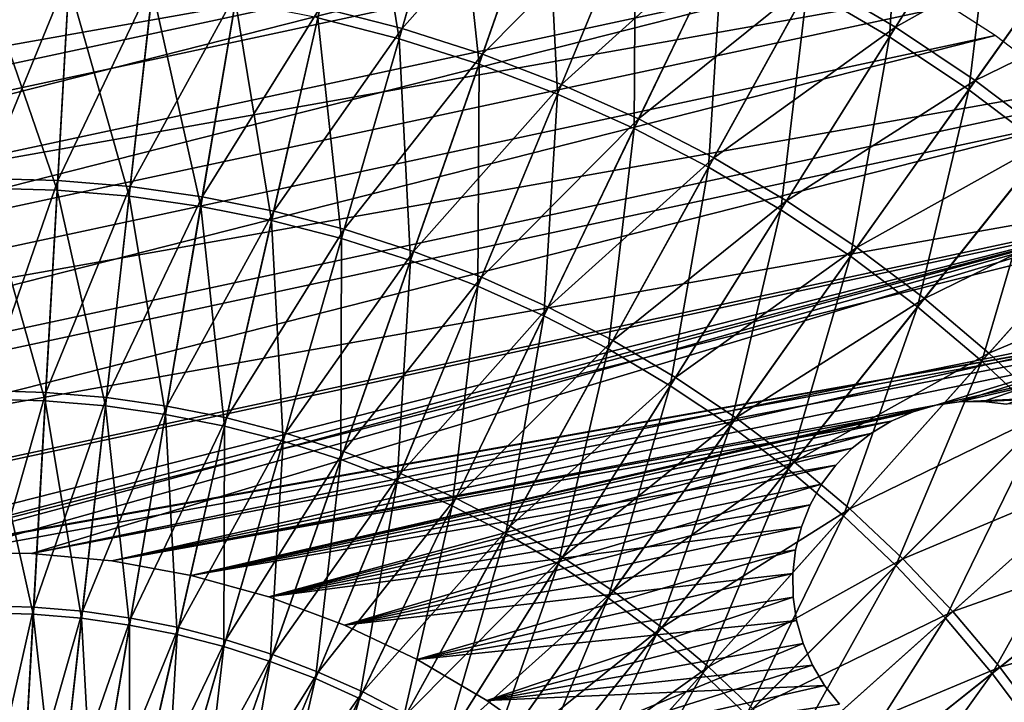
# Model space of a CAD drawing. Header units: millimetres. Extents: x -63 to 63, y -63 to 63.
# Tile 79 of 107: x 0.49 to 14.34, y 10.89 to 20.49. Entities that reach past the tile are written whole.
import ezdxf

# ---------------------------------------------------------------- set-up
doc = ezdxf.new("R2010")
doc.units = ezdxf.units.MM
doc.header["$LTSCALE"] = 106.095679
for name, color, linetype in [('11', 7, 'CONTINUOUS'), ('21', 7, 'CONTINUOUS'), ('23', 7, 'CONTINUOUS'), ('24', 7, 'CONTINUOUS'), ('7', 7, 'CONTINUOUS')]:
    doc.layers.add(name, color=color, linetype=linetype)

msp = doc.modelspace()

# ---------------------------------------------------------------- linework, layer by layer
at = {"layer": '11', "linetype": 'Continuous'}
for points in [[(5.867, 20.363, 12.603), (4.716, 20.66, 12.603), (6.664, 23.131, 11.442), (5.867, 20.363, 12.603)], [(7.951, 22.721, 11.442), (5.867, 20.363, 12.603), (6.664, 23.131, 11.442), (7.951, 22.721, 11.442)], [(6.999, 20.002, 12.603), (5.867, 20.363, 12.603), (7.951, 22.721, 11.442), (6.999, 20.002, 12.603)], [(9.212, 22.24, 11.442), (6.999, 20.002, 12.603), (7.951, 22.721, 11.442), (9.212, 22.24, 11.442)], [(12.807, 20.382, 11.442), (11.644, 21.068, 11.442), (14.306, 22.768, 10.136), (12.807, 20.382, 11.442)], [(15.56, 21.93, 10.136), (12.807, 20.382, 11.442), (14.306, 22.768, 10.136), (15.56, 21.93, 10.136)], [(8.11, 19.579, 12.603), (6.999, 20.002, 12.603), (9.212, 22.24, 11.442), (8.11, 19.579, 12.603)], [(10.444, 21.688, 11.442), (8.11, 19.579, 12.603), (9.212, 22.24, 11.442), (10.444, 21.688, 11.442)], [(13.93, 19.632, 11.442), (12.807, 20.382, 11.442), (15.56, 21.93, 10.136), (13.93, 19.632, 11.442)], [(16.765, 21.023, 10.136), (13.93, 19.632, 11.442), (15.56, 21.93, 10.136), (16.765, 21.023, 10.136)], [(9.195, 19.093, 12.603), (8.11, 19.579, 12.603), (10.444, 21.688, 11.442), (9.195, 19.093, 12.603)], [(11.644, 21.068, 11.442), (9.195, 19.093, 12.603), (10.444, 21.688, 11.442), (11.644, 21.068, 11.442)], [(1.188, 21.158, 12.603), (0, 18.256, 13.614), (0, 21.192, 12.603), (1.188, 21.158, 12.603)], [(1.024, 18.227, 13.614), (0, 18.256, 13.614), (1.188, 21.158, 12.603), (1.024, 18.227, 13.614)], [(2.373, 21.058, 12.603), (1.024, 18.227, 13.614), (1.188, 21.158, 12.603), (2.373, 21.058, 12.603)], [(2.044, 18.141, 13.614), (1.024, 18.227, 13.614), (2.373, 21.058, 12.603), (2.044, 18.141, 13.614)], [(3.55, 20.892, 12.603), (2.044, 18.141, 13.614), (2.373, 21.058, 12.603), (3.55, 20.892, 12.603)], [(10.251, 18.547, 12.603), (9.195, 19.093, 12.603), (11.644, 21.068, 11.442), (10.251, 18.547, 12.603)], [(12.807, 20.382, 11.442), (10.251, 18.547, 12.603), (11.644, 21.068, 11.442), (12.807, 20.382, 11.442)], [(15.009, 18.82, 11.442), (13.93, 19.632, 11.442), (16.765, 21.023, 10.136), (15.009, 18.82, 11.442)], [(3.058, 17.998, 13.614), (2.044, 18.141, 13.614), (3.55, 20.892, 12.603), (3.058, 17.998, 13.614)], [(4.716, 20.66, 12.603), (3.058, 17.998, 13.614), (3.55, 20.892, 12.603), (4.716, 20.66, 12.603)], [(4.062, 17.798, 13.614), (3.058, 17.998, 13.614), (4.716, 20.66, 12.603), (4.062, 17.798, 13.614)], [(5.867, 20.363, 12.603), (4.062, 17.798, 13.614), (4.716, 20.66, 12.603), (5.867, 20.363, 12.603)], [(5.054, 17.542, 13.614), (4.062, 17.798, 13.614), (5.867, 20.363, 12.603), (5.054, 17.542, 13.614)], [(6.999, 20.002, 12.603), (5.054, 17.542, 13.614), (5.867, 20.363, 12.603), (6.999, 20.002, 12.603)], [(11.275, 17.943, 12.603), (10.251, 18.547, 12.603), (12.807, 20.382, 11.442), (11.275, 17.943, 12.603)], [(13.93, 19.632, 11.442), (11.275, 17.943, 12.603), (12.807, 20.382, 11.442), (13.93, 19.632, 11.442)], [(6.029, 17.231, 13.614), (5.054, 17.542, 13.614), (6.999, 20.002, 12.603), (6.029, 17.231, 13.614)], [(8.11, 19.579, 12.603), (6.029, 17.231, 13.614), (6.999, 20.002, 12.603), (8.11, 19.579, 12.603)], [(6.986, 16.866, 13.614), (6.029, 17.231, 13.614), (8.11, 19.579, 12.603), (6.986, 16.866, 13.614)], [(9.195, 19.093, 12.603), (6.986, 16.866, 13.614), (8.11, 19.579, 12.603), (9.195, 19.093, 12.603)], [(12.263, 17.283, 12.603), (11.275, 17.943, 12.603), (13.93, 19.632, 11.442), (12.263, 17.283, 12.603)], [(15.009, 18.82, 11.442), (12.263, 17.283, 12.603), (13.93, 19.632, 11.442), (15.009, 18.82, 11.442)], [(7.921, 16.448, 13.614), (6.986, 16.866, 13.614), (9.195, 19.093, 12.603), (7.921, 16.448, 13.614)], [(10.251, 18.547, 12.603), (7.921, 16.448, 13.614), (9.195, 19.093, 12.603), (10.251, 18.547, 12.603)], [(13.213, 16.568, 12.603), (12.263, 17.283, 12.603), (15.009, 18.82, 11.442), (13.213, 16.568, 12.603)], [(16.04, 17.949, 11.442), (13.213, 16.568, 12.603), (15.009, 18.82, 11.442), (16.04, 17.949, 11.442)], [(8.831, 15.978, 13.614), (7.921, 16.448, 13.614), (10.251, 18.547, 12.603), (8.831, 15.978, 13.614)], [(11.275, 17.943, 12.603), (8.831, 15.978, 13.614), (10.251, 18.547, 12.603), (11.275, 17.943, 12.603)], [(1.024, 18.227, 13.614), (0, 15.272, 14.473), (0, 18.256, 13.614), (1.024, 18.227, 13.614)], [(0.856, 15.248, 14.473), (0, 15.272, 14.473), (1.024, 18.227, 13.614), (0.856, 15.248, 14.473)], [(2.044, 18.141, 13.614), (0.856, 15.248, 14.473), (1.024, 18.227, 13.614), (2.044, 18.141, 13.614)], [(1.71, 15.176, 14.473), (0.856, 15.248, 14.473), (2.044, 18.141, 13.614), (1.71, 15.176, 14.473)], [(3.058, 17.998, 13.614), (1.71, 15.176, 14.473), (2.044, 18.141, 13.614), (3.058, 17.998, 13.614)], [(2.558, 15.056, 14.473), (1.71, 15.176, 14.473), (3.058, 17.998, 13.614), (2.558, 15.056, 14.473)], [(4.062, 17.798, 13.614), (2.558, 15.056, 14.473), (3.058, 17.998, 13.614), (4.062, 17.798, 13.614)], [(9.713, 15.457, 13.614), (8.831, 15.978, 13.614), (11.275, 17.943, 12.603), (9.713, 15.457, 13.614)], [(12.263, 17.283, 12.603), (9.713, 15.457, 13.614), (11.275, 17.943, 12.603), (12.263, 17.283, 12.603)], [(14.121, 15.801, 12.603), (13.213, 16.568, 12.603), (16.04, 17.949, 11.442), (14.121, 15.801, 12.603)], [(17.022, 17.022, 11.442), (14.121, 15.801, 12.603), (16.04, 17.949, 11.442), (17.022, 17.022, 11.442)], [(3.398, 14.889, 14.473), (2.558, 15.056, 14.473), (4.062, 17.798, 13.614), (3.398, 14.889, 14.473)], [(5.054, 17.542, 13.614), (3.398, 14.889, 14.473), (4.062, 17.798, 13.614), (5.054, 17.542, 13.614)], [(4.228, 14.675, 14.473), (3.398, 14.889, 14.473), (5.054, 17.542, 13.614), (4.228, 14.675, 14.473)], [(6.029, 17.231, 13.614), (4.228, 14.675, 14.473), (5.054, 17.542, 13.614), (6.029, 17.231, 13.614)], [(5.044, 14.415, 14.473), (4.228, 14.675, 14.473), (6.029, 17.231, 13.614), (5.044, 14.415, 14.473)], [(6.986, 16.866, 13.614), (5.044, 14.415, 14.473), (6.029, 17.231, 13.614), (6.986, 16.866, 13.614)], [(10.564, 14.889, 13.614), (9.713, 15.457, 13.614), (12.263, 17.283, 12.603), (10.564, 14.889, 13.614)], [(13.213, 16.568, 12.603), (10.564, 14.889, 13.614), (12.263, 17.283, 12.603), (13.213, 16.568, 12.603)], [(14.985, 14.985, 12.603), (14.121, 15.801, 12.603), (17.022, 17.022, 11.442), (14.985, 14.985, 12.603)], [(5.844, 14.109, 14.473), (5.044, 14.415, 14.473), (6.986, 16.866, 13.614), (5.844, 14.109, 14.473)], [(7.921, 16.448, 13.614), (5.844, 14.109, 14.473), (6.986, 16.866, 13.614), (7.921, 16.448, 13.614)], [(11.382, 14.273, 13.614), (10.564, 14.889, 13.614), (13.213, 16.568, 12.603), (11.382, 14.273, 13.614)], [(14.121, 15.801, 12.603), (11.382, 14.273, 13.614), (13.213, 16.568, 12.603), (14.121, 15.801, 12.603)], [(6.626, 13.759, 14.473), (5.844, 14.109, 14.473), (7.921, 16.448, 13.614), (6.626, 13.759, 14.473)], [(8.831, 15.978, 13.614), (6.626, 13.759, 14.473), (7.921, 16.448, 13.614), (8.831, 15.978, 13.614)], [(7.387, 13.366, 14.473), (6.626, 13.759, 14.473), (8.831, 15.978, 13.614), (7.387, 13.366, 14.473)], [(9.713, 15.457, 13.614), (7.387, 13.366, 14.473), (8.831, 15.978, 13.614), (9.713, 15.457, 13.614)], [(12.165, 13.612, 13.614), (11.382, 14.273, 13.614), (14.121, 15.801, 12.603), (12.165, 13.612, 13.614)], [(14.985, 14.985, 12.603), (12.165, 13.612, 13.614), (14.121, 15.801, 12.603), (14.985, 14.985, 12.603)], [(8.125, 12.931, 14.473), (7.387, 13.366, 14.473), (9.713, 15.457, 13.614), (8.125, 12.931, 14.473)], [(10.564, 14.889, 13.614), (8.125, 12.931, 14.473), (9.713, 15.457, 13.614), (10.564, 14.889, 13.614)], [(0.856, 15.248, 14.473), (0, 12.247, 15.178), (0, 15.272, 14.473), (0.856, 15.248, 14.473)], [(0.687, 12.228, 15.178), (0, 12.247, 15.178), (0.856, 15.248, 14.473), (0.687, 12.228, 15.178)], [(1.71, 15.176, 14.473), (0.687, 12.228, 15.178), (0.856, 15.248, 14.473), (1.71, 15.176, 14.473)], [(1.371, 12.17, 15.178), (0.687, 12.228, 15.178), (1.71, 15.176, 14.473), (1.371, 12.17, 15.178)], [(2.558, 15.056, 14.473), (1.371, 12.17, 15.178), (1.71, 15.176, 14.473), (2.558, 15.056, 14.473)], [(2.052, 12.074, 15.178), (1.371, 12.17, 15.178), (2.558, 15.056, 14.473), (2.052, 12.074, 15.178)], [(3.398, 14.889, 14.473), (2.052, 12.074, 15.178), (2.558, 15.056, 14.473), (3.398, 14.889, 14.473)], [(12.909, 12.909, 13.614), (12.165, 13.612, 13.614), (14.985, 14.985, 12.603), (12.909, 12.909, 13.614)], [(15.801, 14.121, 12.603), (12.909, 12.909, 13.614), (14.985, 14.985, 12.603), (15.801, 14.121, 12.603)], [(2.725, 11.94, 15.178), (2.052, 12.074, 15.178), (3.398, 14.889, 14.473), (2.725, 11.94, 15.178)], [(4.228, 14.675, 14.473), (2.725, 11.94, 15.178), (3.398, 14.889, 14.473), (4.228, 14.675, 14.473)], [(8.837, 12.455, 14.473), (8.125, 12.931, 14.473), (10.564, 14.889, 13.614), (8.837, 12.455, 14.473)], [(11.382, 14.273, 13.614), (8.837, 12.455, 14.473), (10.564, 14.889, 13.614), (11.382, 14.273, 13.614)], [(3.391, 11.769, 15.178), (2.725, 11.94, 15.178), (4.228, 14.675, 14.473), (3.391, 11.769, 15.178)], [(5.044, 14.415, 14.473), (3.391, 11.769, 15.178), (4.228, 14.675, 14.473), (5.044, 14.415, 14.473)], [(4.045, 11.56, 15.178), (3.391, 11.769, 15.178), (5.044, 14.415, 14.473), (4.045, 11.56, 15.178)], [(5.844, 14.109, 14.473), (4.045, 11.56, 15.178), (5.044, 14.415, 14.473), (5.844, 14.109, 14.473)], [(9.522, 11.94, 14.473), (8.837, 12.455, 14.473), (11.382, 14.273, 13.614), (9.522, 11.94, 14.473)], [(12.165, 13.612, 13.614), (9.522, 11.94, 14.473), (11.382, 14.273, 13.614), (12.165, 13.612, 13.614)], [(4.687, 11.315, 15.178), (4.045, 11.56, 15.178), (5.844, 14.109, 14.473), (4.687, 11.315, 15.178)], [(6.626, 13.759, 14.473), (4.687, 11.315, 15.178), (5.844, 14.109, 14.473), (6.626, 13.759, 14.473)], [(13.612, 12.165, 13.614), (12.909, 12.909, 13.614), (15.801, 14.121, 12.603), (13.612, 12.165, 13.614)], [(16.568, 13.213, 12.603), (13.612, 12.165, 13.614), (15.801, 14.121, 12.603), (16.568, 13.213, 12.603)], [(5.314, 11.035, 15.178), (4.687, 11.315, 15.178), (6.626, 13.759, 14.473), (5.314, 11.035, 15.178)], [(7.387, 13.366, 14.473), (5.314, 11.035, 15.178), (6.626, 13.759, 14.473), (7.387, 13.366, 14.473)], [(10.176, 11.387, 14.473), (9.522, 11.94, 14.473), (12.165, 13.612, 13.614), (10.176, 11.387, 14.473)], [(12.909, 12.909, 13.614), (10.176, 11.387, 14.473), (12.165, 13.612, 13.614), (12.909, 12.909, 13.614)], [(5.924, 10.719, 15.178), (5.314, 11.035, 15.178), (7.387, 13.366, 14.473), (5.924, 10.719, 15.178)], [(8.125, 12.931, 14.473), (5.924, 10.719, 15.178), (7.387, 13.366, 14.473), (8.125, 12.931, 14.473)], [(14.273, 11.382, 13.614), (13.612, 12.165, 13.614), (16.568, 13.213, 12.603), (14.273, 11.382, 13.614)], [(17.283, 12.263, 12.603), (14.273, 11.382, 13.614), (16.568, 13.213, 12.603), (17.283, 12.263, 12.603)], [(6.516, 10.37, 15.178), (5.924, 10.719, 15.178), (8.125, 12.931, 14.473), (6.516, 10.37, 15.178)], [(8.837, 12.455, 14.473), (6.516, 10.37, 15.178), (8.125, 12.931, 14.473), (8.837, 12.455, 14.473)], [(10.799, 10.799, 14.473), (10.176, 11.387, 14.473), (12.909, 12.909, 13.614), (10.799, 10.799, 14.473)], [(13.612, 12.165, 13.614), (10.799, 10.799, 14.473), (12.909, 12.909, 13.614), (13.612, 12.165, 13.614)], [(7.087, 9.989, 15.178), (6.516, 10.37, 15.178), (8.837, 12.455, 14.473), (7.087, 9.989, 15.178)], [(9.522, 11.94, 14.473), (7.087, 9.989, 15.178), (8.837, 12.455, 14.473), (9.522, 11.94, 14.473)], [(0.687, 12.228, 15.178), (0, 9.191, 15.728), (0, 12.247, 15.178), (0.687, 12.228, 15.178)], [(0.515, 9.177, 15.728), (0, 9.191, 15.728), (0.687, 12.228, 15.178), (0.515, 9.177, 15.728)], [(1.371, 12.17, 15.178), (0.515, 9.177, 15.728), (0.687, 12.228, 15.178), (1.371, 12.17, 15.178)], [(14.889, 10.564, 13.614), (14.273, 11.382, 13.614), (17.283, 12.263, 12.603), (14.889, 10.564, 13.614)], [(1.029, 9.133, 15.728), (0.515, 9.177, 15.728), (1.371, 12.17, 15.178), (1.029, 9.133, 15.728)], [(2.052, 12.074, 15.178), (1.029, 9.133, 15.728), (1.371, 12.17, 15.178), (2.052, 12.074, 15.178)], [(1.54, 9.061, 15.728), (1.029, 9.133, 15.728), (2.052, 12.074, 15.178), (1.54, 9.061, 15.728)], [(2.725, 11.94, 15.178), (1.54, 9.061, 15.728), (2.052, 12.074, 15.178), (2.725, 11.94, 15.178)], [(11.387, 10.176, 14.473), (10.799, 10.799, 14.473), (13.612, 12.165, 13.614), (11.387, 10.176, 14.473)], [(14.273, 11.382, 13.614), (11.387, 10.176, 14.473), (13.612, 12.165, 13.614), (14.273, 11.382, 13.614)], [(2.045, 8.961, 15.728), (1.54, 9.061, 15.728), (2.725, 11.94, 15.178), (2.045, 8.961, 15.728)], [(3.391, 11.769, 15.178), (2.045, 8.961, 15.728), (2.725, 11.94, 15.178), (3.391, 11.769, 15.178)], [(7.636, 9.575, 15.178), (7.087, 9.989, 15.178), (9.522, 11.94, 14.473), (7.636, 9.575, 15.178)], [(10.176, 11.387, 14.473), (7.636, 9.575, 15.178), (9.522, 11.94, 14.473), (10.176, 11.387, 14.473)], [(2.544, 8.832, 15.728), (2.045, 8.961, 15.728), (3.391, 11.769, 15.178), (2.544, 8.832, 15.728)], [(4.045, 11.56, 15.178), (2.544, 8.832, 15.728), (3.391, 11.769, 15.178), (4.045, 11.56, 15.178)], [(3.036, 8.675, 15.728), (2.544, 8.832, 15.728), (4.045, 11.56, 15.178), (3.036, 8.675, 15.728)], [(4.687, 11.315, 15.178), (3.036, 8.675, 15.728), (4.045, 11.56, 15.178), (4.687, 11.315, 15.178)], [(8.161, 9.132, 15.178), (7.636, 9.575, 15.178), (10.176, 11.387, 14.473), (8.161, 9.132, 15.178)], [(10.799, 10.799, 14.473), (8.161, 9.132, 15.178), (10.176, 11.387, 14.473), (10.799, 10.799, 14.473)], [(11.94, 9.522, 14.473), (11.387, 10.176, 14.473), (14.273, 11.382, 13.614), (11.94, 9.522, 14.473)], [(14.889, 10.564, 13.614), (11.94, 9.522, 14.473), (14.273, 11.382, 13.614), (14.889, 10.564, 13.614)], [(3.517, 8.492, 15.728), (3.036, 8.675, 15.728), (4.687, 11.315, 15.178), (3.517, 8.492, 15.728)], [(5.314, 11.035, 15.178), (3.517, 8.492, 15.728), (4.687, 11.315, 15.178), (5.314, 11.035, 15.178)], [(3.988, 8.281, 15.728), (3.517, 8.492, 15.728), (5.314, 11.035, 15.178), (3.988, 8.281, 15.728)], [(5.924, 10.719, 15.178), (3.988, 8.281, 15.728), (5.314, 11.035, 15.178), (5.924, 10.719, 15.178)]]:
    msp.add_3dface(points, dxfattribs=at)
at = {"layer": '21', "linetype": 'Continuous'}
for points in [[(-13.675, 20.629, -201), (-15.178, 19.549, -201), (4.007, 24.424, -201), (-13.675, 20.629, -201)], [(4.007, 24.424, -201), (-15.178, 19.549, -201), (5.821, 24.056, -201), (4.007, 24.424, -201)], [(-15.178, 19.549, -201), (-16.597, 18.361, -201), (5.821, 24.056, -201), (-15.178, 19.549, -201)], [(5.821, 24.056, -201), (-16.597, 18.361, -201), (7.602, 23.554, -201), (5.821, 24.056, -201)], [(-16.597, 18.361, -201), (-17.922, 17.069, -201), (7.602, 23.554, -201), (-16.597, 18.361, -201)], [(7.602, 23.554, -201), (-17.922, 17.069, -201), (9.341, 22.92, -201), (7.602, 23.554, -201)], [(-17.922, 17.069, -201), (-19.148, 15.682, -201), (9.341, 22.92, -201), (-17.922, 17.069, -201)], [(9.341, 22.92, -201), (-19.148, 15.682, -201), (11.028, 22.157, -201), (9.341, 22.92, -201)], [(-19.148, 15.682, -201), (-20.266, 14.207, -201), (11.028, 22.157, -201), (-19.148, 15.682, -201)], [(11.028, 22.157, -201), (-20.266, 14.207, -201), (12.653, 21.271, -201), (11.028, 22.157, -201)], [(-20.266, 14.207, -201), (-21.271, 12.653, -201), (12.653, 21.271, -201), (-20.266, 14.207, -201)], [(12.653, 21.271, -201), (-21.271, 12.653, -201), (14.207, 20.266, -201), (12.653, 21.271, -201)], [(-21.271, 12.653, -201), (-22.157, 11.028, -201), (14.207, 20.266, -201), (-21.271, 12.653, -201)], [(14.207, 20.266, -201), (-22.157, 11.028, -201), (15.682, 19.148, -201), (14.207, 20.266, -201)], [(-22.157, 11.028, -201), (-22.92, 9.341, -201), (15.682, 19.148, -201), (-22.157, 11.028, -201)], [(15.682, 19.148, -201), (-22.92, 9.341, -201), (17.069, 17.922, -201), (15.682, 19.148, -201)], [(-22.92, 9.341, -201), (-23.554, 7.602, -201), (17.069, 17.922, -201), (-22.92, 9.341, -201)], [(17.069, 17.922, -201), (-23.554, 7.602, -201), (-2.728, 12.711, -201), (17.069, 17.922, -201)], [(-1.609, 12.9, -201), (17.069, 17.922, -201), (-2.728, 12.711, -201), (-1.609, 12.9, -201)], [(-0.479, 12.991, -201), (17.069, 17.922, -201), (-1.609, 12.9, -201), (-0.479, 12.991, -201)], [(0.655, 12.983, -201), (17.069, 17.922, -201), (-0.479, 12.991, -201), (0.655, 12.983, -201)], [(18.361, 16.597, -201), (17.069, 17.922, -201), (0.655, 12.983, -201), (18.361, 16.597, -201)], [(1.784, 12.877, -201), (18.361, 16.597, -201), (0.655, 12.983, -201), (1.784, 12.877, -201)], [(18.361, 16.597, -201), (1.784, 12.877, -201), (13.374, 15.067, -201), (18.361, 16.597, -201)], [(13.704, 15.115, -201), (18.361, 16.597, -201), (13.374, 15.067, -201), (13.704, 15.115, -201)], [(14.038, 15.12, -201), (18.361, 16.597, -201), (13.704, 15.115, -201), (14.038, 15.12, -201)], [(14.369, 15.082, -201), (18.361, 16.597, -201), (14.038, 15.12, -201), (14.369, 15.082, -201)], [(1.784, 12.877, -201), (2.9, 12.672, -201), (13.374, 15.067, -201), (1.784, 12.877, -201)], [(13.374, 15.067, -201), (2.9, 12.672, -201), (13.054, 14.975, -201), (13.374, 15.067, -201)], [(13.054, 14.975, -201), (2.9, 12.672, -201), (12.747, 14.843, -201), (13.054, 14.975, -201)], [(12.747, 14.843, -201), (2.9, 12.672, -201), (12.461, 14.672, -201), (12.747, 14.843, -201)], [(2.9, 12.672, -201), (3.993, 12.372, -201), (12.461, 14.672, -201), (2.9, 12.672, -201)], [(12.461, 14.672, -201), (3.993, 12.372, -201), (12.2, 14.465, -201), (12.461, 14.672, -201)], [(12.2, 14.465, -201), (3.993, 12.372, -201), (11.967, 14.226, -201), (12.2, 14.465, -201)], [(11.967, 14.226, -201), (3.993, 12.372, -201), (11.768, 13.958, -201), (11.967, 14.226, -201)], [(3.993, 12.372, -201), (5.056, 11.976, -201), (11.768, 13.958, -201), (3.993, 12.372, -201)], [(11.768, 13.958, -201), (5.056, 11.976, -201), (11.606, 13.667, -201), (11.768, 13.958, -201)], [(11.606, 13.667, -201), (5.056, 11.976, -201), (11.483, 13.357, -201), (11.606, 13.667, -201)], [(11.483, 13.357, -201), (5.056, 11.976, -201), (11.401, 13.033, -201), (11.483, 13.357, -201)], [(5.056, 11.976, -201), (6.081, 11.49, -201), (11.401, 13.033, -201), (5.056, 11.976, -201)], [(11.401, 13.033, -201), (6.081, 11.49, -201), (11.363, 12.702, -201), (11.401, 13.033, -201)], [(11.363, 12.702, -201), (6.081, 11.49, -201), (11.368, 12.368, -201), (11.363, 12.702, -201)], [(6.081, 11.49, -201), (7.059, 10.917, -201), (11.368, 12.368, -201), (6.081, 11.49, -201)], [(11.368, 12.368, -201), (7.059, 10.917, -201), (11.416, 12.038, -201), (11.368, 12.368, -201)], [(22.437, 10.448, -201), (21.593, 12.095, -201), (9.644, 8.717, -201), (22.437, 10.448, -201)], [(9.644, 8.717, -201), (21.593, 12.095, -201), (14.445, 10.08, -201), (9.644, 8.717, -201)], [(11.416, 12.038, -201), (7.059, 10.917, -201), (11.507, 11.717, -201), (11.416, 12.038, -201)], [(7.059, 10.917, -201), (7.984, 10.26, -201), (11.507, 11.717, -201), (7.059, 10.917, -201)], [(11.507, 11.717, -201), (7.984, 10.26, -201), (11.64, 11.411, -201), (11.507, 11.717, -201)], [(11.64, 11.411, -201), (7.984, 10.26, -201), (11.811, 11.125, -201), (11.64, 11.411, -201)], [(11.811, 11.125, -201), (7.984, 10.26, -201), (12.018, 10.863, -201), (11.811, 11.125, -201)]]:
    msp.add_3dface(points, dxfattribs=at)
at = {"layer": '23', "linetype": 'Continuous'}
for points in [[(0.655, 12.983, -201), (-0.479, 12.991, -201), (0.655, 12.983, -238), (0.655, 12.983, -201)], [(0.655, 12.983, -238), (-0.479, 12.991, -201), (-0.479, 12.991, -238), (0.655, 12.983, -238)], [(1.784, 12.877, -201), (0.655, 12.983, -201), (1.784, 12.877, -238), (1.784, 12.877, -201)], [(1.784, 12.877, -238), (0.655, 12.983, -201), (0.655, 12.983, -238), (1.784, 12.877, -238)], [(2.9, 12.672, -201), (1.784, 12.877, -201), (2.9, 12.672, -238), (2.9, 12.672, -201)], [(2.9, 12.672, -238), (1.784, 12.877, -201), (1.784, 12.877, -238), (2.9, 12.672, -238)], [(3.993, 12.372, -201), (2.9, 12.672, -201), (3.993, 12.372, -238), (3.993, 12.372, -201)], [(3.993, 12.372, -238), (2.9, 12.672, -201), (2.9, 12.672, -238), (3.993, 12.372, -238)], [(5.056, 11.976, -201), (3.993, 12.372, -201), (5.056, 11.976, -238), (5.056, 11.976, -201)], [(5.056, 11.976, -238), (3.993, 12.372, -201), (3.993, 12.372, -238), (5.056, 11.976, -238)], [(6.081, 11.49, -201), (5.056, 11.976, -201), (6.081, 11.49, -238), (6.081, 11.49, -201)], [(6.081, 11.49, -238), (5.056, 11.976, -201), (5.056, 11.976, -238), (6.081, 11.49, -238)], [(7.059, 10.917, -201), (6.081, 11.49, -201), (7.059, 10.916, -238), (7.059, 10.917, -201)], [(7.059, 10.916, -238), (6.081, 11.49, -201), (6.081, 11.49, -238), (7.059, 10.916, -238)], [(7.984, 10.26, -201), (7.059, 10.917, -201), (7.984, 10.26, -238), (7.984, 10.26, -201)], [(7.984, 10.26, -238), (7.059, 10.917, -201), (7.059, 10.916, -238), (7.984, 10.26, -238)]]:
    msp.add_3dface(points, dxfattribs=at)
at = {"layer": '24', "linetype": 'Continuous'}
for points in [[(12.121, 26.345, -238), (13.97, 25.413, -238), (-21.863, 19.053, -238), (12.121, 26.345, -238)], [(-20.448, 20.564, -238), (12.121, 26.345, -238), (-21.863, 19.053, -238), (-20.448, 20.564, -238)], [(13.97, 25.413, -238), (15.747, 24.352, -238), (-23.167, 17.444, -238), (13.97, 25.413, -238)], [(-21.863, 19.053, -238), (13.97, 25.413, -238), (-23.167, 17.444, -238), (-21.863, 19.053, -238)], [(15.747, 24.352, -238), (17.444, 23.167, -238), (-24.352, 15.747, -238), (15.747, 24.352, -238)], [(-23.167, 17.444, -238), (15.747, 24.352, -238), (-24.352, 15.747, -238), (-23.167, 17.444, -238)], [(17.444, 23.167, -238), (19.053, 21.863, -238), (-25.413, 13.97, -238), (17.444, 23.167, -238)], [(-24.352, 15.747, -238), (17.444, 23.167, -238), (-25.413, 13.97, -238), (-24.352, 15.747, -238)], [(19.053, 21.863, -238), (20.564, 20.448, -238), (-26.345, 12.121, -238), (19.053, 21.863, -238)], [(-25.413, 13.97, -238), (19.053, 21.863, -238), (-26.345, 12.121, -238), (-25.413, 13.97, -238)], [(20.564, 20.448, -238), (21.97, 18.929, -238), (-27.143, 10.211, -238), (20.564, 20.448, -238)], [(-26.345, 12.121, -238), (20.564, 20.448, -238), (-27.143, 10.211, -238), (-26.345, 12.121, -238)], [(21.97, 18.929, -238), (-2.728, 12.711, -238), (-27.802, 8.248, -238), (21.97, 18.929, -238)], [(-27.143, 10.211, -238), (21.97, 18.929, -238), (-27.802, 8.248, -238), (-27.143, 10.211, -238)], [(23.264, 17.314, -238), (-2.728, 12.711, -238), (21.97, 18.929, -238), (23.264, 17.314, -238)], [(-1.609, 12.9, -238), (-2.728, 12.711, -238), (23.264, 17.314, -238), (-1.609, 12.9, -238)], [(-0.479, 12.991, -238), (-1.609, 12.9, -238), (23.264, 17.314, -238), (-0.479, 12.991, -238)], [(0.655, 12.983, -238), (-0.479, 12.991, -238), (23.264, 17.314, -238), (0.655, 12.983, -238)], [(1.784, 12.877, -238), (0.655, 12.983, -238), (23.264, 17.314, -238), (1.784, 12.877, -238)], [(1.784, 12.877, -238), (23.264, 17.314, -238), (13.374, 15.067, -238), (1.784, 12.877, -238)], [(13.374, 15.067, -238), (23.264, 17.314, -238), (13.705, 15.115, -238), (13.374, 15.067, -238)], [(23.264, 17.314, -238), (24.44, 15.61, -238), (13.705, 15.115, -238), (23.264, 17.314, -238)], [(13.705, 15.115, -238), (24.44, 15.61, -238), (14.038, 15.12, -238), (13.705, 15.115, -238)], [(14.038, 15.12, -238), (24.44, 15.61, -238), (14.369, 15.082, -238), (14.038, 15.12, -238)], [(13.054, 14.975, -238), (1.784, 12.877, -238), (13.374, 15.067, -238), (13.054, 14.975, -238)], [(12.747, 14.843, -238), (1.784, 12.877, -238), (13.054, 14.975, -238), (12.747, 14.843, -238)], [(2.9, 12.672, -238), (1.784, 12.877, -238), (12.747, 14.843, -238), (2.9, 12.672, -238)], [(12.461, 14.672, -238), (2.9, 12.672, -238), (12.747, 14.843, -238), (12.461, 14.672, -238)], [(12.2, 14.465, -238), (2.9, 12.672, -238), (12.461, 14.672, -238), (12.2, 14.465, -238)], [(11.967, 14.226, -238), (2.9, 12.672, -238), (12.2, 14.465, -238), (11.967, 14.226, -238)], [(3.993, 12.372, -238), (2.9, 12.672, -238), (11.967, 14.226, -238), (3.993, 12.372, -238)], [(11.768, 13.958, -238), (3.993, 12.372, -238), (11.967, 14.226, -238), (11.768, 13.958, -238)], [(11.606, 13.667, -238), (3.993, 12.372, -238), (11.768, 13.958, -238), (11.606, 13.667, -238)], [(11.483, 13.357, -238), (3.993, 12.372, -238), (11.606, 13.667, -238), (11.483, 13.357, -238)], [(5.056, 11.976, -238), (3.993, 12.372, -238), (11.483, 13.357, -238), (5.056, 11.976, -238)], [(11.401, 13.033, -238), (5.056, 11.976, -238), (11.483, 13.357, -238), (11.401, 13.033, -238)], [(11.363, 12.702, -238), (5.056, 11.976, -238), (11.401, 13.033, -238), (11.363, 12.702, -238)], [(6.081, 11.49, -238), (5.056, 11.976, -238), (11.363, 12.702, -238), (6.081, 11.49, -238)], [(11.368, 12.368, -238), (6.081, 11.49, -238), (11.363, 12.702, -238), (11.368, 12.368, -238)], [(11.416, 12.038, -238), (6.081, 11.49, -238), (11.368, 12.368, -238), (11.416, 12.038, -238)], [(7.059, 10.916, -238), (6.081, 11.49, -238), (11.416, 12.038, -238), (7.059, 10.916, -238)], [(11.507, 11.717, -238), (7.059, 10.916, -238), (11.416, 12.038, -238), (11.507, 11.717, -238)], [(10.367, 7.844, -238), (9.644, 8.718, -238), (26.413, 11.973, -238), (10.367, 7.844, -238)], [(26.413, 11.973, -238), (9.644, 8.718, -238), (14.445, 10.08, -238), (26.413, 11.973, -238)], [(27.2, 10.058, -238), (10.367, 7.844, -238), (26.413, 11.973, -238), (27.2, 10.058, -238)], [(11.64, 11.411, -238), (7.059, 10.916, -238), (11.507, 11.717, -238), (11.64, 11.411, -238)], [(11.811, 11.125, -238), (7.059, 10.916, -238), (11.64, 11.411, -238), (11.811, 11.125, -238)], [(7.984, 10.26, -238), (7.059, 10.916, -238), (11.811, 11.125, -238), (7.984, 10.26, -238)], [(12.018, 10.863, -238), (7.984, 10.26, -238), (11.811, 11.125, -238), (12.018, 10.863, -238)]]:
    msp.add_3dface(points, dxfattribs=at)
at = {"layer": '7', "linetype": 'Continuous'}
for points in [[(4.682, 20.514, 14.255), (5.825, 20.219, 14.255), (5.321, 23.312, 13.14), (4.682, 20.514, 14.255)], [(5.321, 23.312, 13.14), (5.825, 20.219, 14.255), (6.62, 22.977, 13.14), (5.321, 23.312, 13.14)], [(11.567, 20.928, 13.14), (12.722, 20.247, 13.14), (12.927, 23.389, 11.884), (11.567, 20.928, 13.14)], [(12.927, 23.389, 11.884), (12.722, 20.247, 13.14), (14.218, 22.628, 11.884), (12.927, 23.389, 11.884)], [(5.825, 20.219, 14.255), (6.95, 19.861, 14.255), (6.62, 22.977, 13.14), (5.825, 20.219, 14.255)], [(6.62, 22.977, 13.14), (6.95, 19.861, 14.255), (7.898, 22.57, 13.14), (6.62, 22.977, 13.14)], [(12.722, 20.247, 13.14), (13.837, 19.502, 13.14), (14.218, 22.628, 11.884), (12.722, 20.247, 13.14)], [(14.218, 22.628, 11.884), (13.837, 19.502, 13.14), (15.464, 21.795, 11.884), (14.218, 22.628, 11.884)], [(6.95, 19.861, 14.255), (8.052, 19.44, 14.255), (7.898, 22.57, 13.14), (6.95, 19.861, 14.255)], [(7.898, 22.57, 13.14), (8.052, 19.44, 14.255), (9.151, 22.092, 13.14), (7.898, 22.57, 13.14)], [(8.052, 19.44, 14.255), (9.13, 18.958, 14.255), (9.151, 22.092, 13.14), (8.052, 19.44, 14.255)], [(9.151, 22.092, 13.14), (9.13, 18.958, 14.255), (10.375, 21.544, 13.14), (9.151, 22.092, 13.14)], [(13.837, 19.502, 13.14), (14.909, 18.695, 13.14), (15.464, 21.795, 11.884), (13.837, 19.502, 13.14)], [(9.13, 18.958, 14.255), (10.178, 18.416, 14.255), (10.375, 21.544, 13.14), (9.13, 18.958, 14.255)], [(10.375, 21.544, 13.14), (10.178, 18.416, 14.255), (11.567, 20.928, 13.14), (10.375, 21.544, 13.14)], [(0, 18.119, 15.227), (1.016, 18.091, 15.227), (0, 21.041, 14.255), (0, 18.119, 15.227)], [(0, 21.041, 14.255), (1.016, 18.091, 15.227), (1.18, 21.008, 14.255), (0, 21.041, 14.255)], [(1.016, 18.091, 15.227), (2.029, 18.005, 15.227), (1.18, 21.008, 14.255), (1.016, 18.091, 15.227)], [(1.18, 21.008, 14.255), (2.029, 18.005, 15.227), (2.356, 20.909, 14.255), (1.18, 21.008, 14.255)], [(10.178, 18.416, 14.255), (11.195, 17.816, 14.255), (11.567, 20.928, 13.14), (10.178, 18.416, 14.255)], [(11.567, 20.928, 13.14), (11.195, 17.816, 14.255), (12.722, 20.247, 13.14), (11.567, 20.928, 13.14)], [(2.029, 18.005, 15.227), (3.035, 17.863, 15.227), (2.356, 20.909, 14.255), (2.029, 18.005, 15.227)], [(2.356, 20.909, 14.255), (3.035, 17.863, 15.227), (3.525, 20.744, 14.255), (2.356, 20.909, 14.255)], [(3.035, 17.863, 15.227), (4.032, 17.665, 15.227), (3.525, 20.744, 14.255), (3.035, 17.863, 15.227)], [(3.525, 20.744, 14.255), (4.032, 17.665, 15.227), (4.682, 20.514, 14.255), (3.525, 20.744, 14.255)], [(4.032, 17.665, 15.227), (5.016, 17.411, 15.227), (4.682, 20.514, 14.255), (4.032, 17.665, 15.227)], [(4.682, 20.514, 14.255), (5.016, 17.411, 15.227), (5.825, 20.219, 14.255), (4.682, 20.514, 14.255)], [(5.016, 17.411, 15.227), (5.984, 17.102, 15.227), (5.825, 20.219, 14.255), (5.016, 17.411, 15.227)], [(5.825, 20.219, 14.255), (5.984, 17.102, 15.227), (6.95, 19.861, 14.255), (5.825, 20.219, 14.255)], [(11.195, 17.816, 14.255), (12.176, 17.161, 14.255), (12.722, 20.247, 13.14), (11.195, 17.816, 14.255)], [(12.722, 20.247, 13.14), (12.176, 17.161, 14.255), (13.837, 19.502, 13.14), (12.722, 20.247, 13.14)], [(5.984, 17.102, 15.227), (6.934, 16.74, 15.227), (6.95, 19.861, 14.255), (5.984, 17.102, 15.227)], [(6.95, 19.861, 14.255), (6.934, 16.74, 15.227), (8.052, 19.44, 14.255), (6.95, 19.861, 14.255)], [(6.934, 16.74, 15.227), (7.862, 16.325, 15.227), (8.052, 19.44, 14.255), (6.934, 16.74, 15.227)], [(8.052, 19.44, 14.255), (7.862, 16.325, 15.227), (9.13, 18.958, 14.255), (8.052, 19.44, 14.255)], [(12.176, 17.161, 14.255), (13.119, 16.451, 14.255), (13.837, 19.502, 13.14), (12.176, 17.161, 14.255)], [(13.837, 19.502, 13.14), (13.119, 16.451, 14.255), (14.909, 18.695, 13.14), (13.837, 19.502, 13.14)], [(7.862, 16.325, 15.227), (8.765, 15.858, 15.227), (9.13, 18.958, 14.255), (7.862, 16.325, 15.227)], [(9.13, 18.958, 14.255), (8.765, 15.858, 15.227), (10.178, 18.416, 14.255), (9.13, 18.958, 14.255)], [(13.119, 16.451, 14.255), (14.021, 15.689, 14.255), (14.909, 18.695, 13.14), (13.119, 16.451, 14.255)], [(14.909, 18.695, 13.14), (14.021, 15.689, 14.255), (15.934, 17.83, 13.14), (14.909, 18.695, 13.14)], [(8.765, 15.858, 15.227), (9.64, 15.342, 15.227), (10.178, 18.416, 14.255), (8.765, 15.858, 15.227)], [(10.178, 18.416, 14.255), (9.64, 15.342, 15.227), (11.195, 17.816, 14.255), (10.178, 18.416, 14.255)], [(0, 15.152, 16.052), (0.85, 15.128, 16.052), (0, 18.119, 15.227), (0, 15.152, 16.052)], [(0, 18.119, 15.227), (0.85, 15.128, 16.052), (1.016, 18.091, 15.227), (0, 18.119, 15.227)], [(0.85, 15.128, 16.052), (1.697, 15.057, 16.052), (1.016, 18.091, 15.227), (0.85, 15.128, 16.052)], [(1.016, 18.091, 15.227), (1.697, 15.057, 16.052), (2.029, 18.005, 15.227), (1.016, 18.091, 15.227)], [(1.697, 15.057, 16.052), (2.538, 14.938, 16.052), (2.029, 18.005, 15.227), (1.697, 15.057, 16.052)], [(2.029, 18.005, 15.227), (2.538, 14.938, 16.052), (3.035, 17.863, 15.227), (2.029, 18.005, 15.227)], [(2.538, 14.938, 16.052), (3.372, 14.772, 16.052), (3.035, 17.863, 15.227), (2.538, 14.938, 16.052)], [(3.035, 17.863, 15.227), (3.372, 14.772, 16.052), (4.032, 17.665, 15.227), (3.035, 17.863, 15.227)], [(9.64, 15.342, 15.227), (10.485, 14.777, 15.227), (11.195, 17.816, 14.255), (9.64, 15.342, 15.227)], [(11.195, 17.816, 14.255), (10.485, 14.777, 15.227), (12.176, 17.161, 14.255), (11.195, 17.816, 14.255)], [(14.021, 15.689, 14.255), (14.879, 14.879, 14.255), (15.934, 17.83, 13.14), (14.021, 15.689, 14.255)], [(3.372, 14.772, 16.052), (4.195, 14.56, 16.052), (4.032, 17.665, 15.227), (3.372, 14.772, 16.052)], [(4.032, 17.665, 15.227), (4.195, 14.56, 16.052), (5.016, 17.411, 15.227), (4.032, 17.665, 15.227)], [(4.195, 14.56, 16.052), (5.004, 14.302, 16.052), (5.016, 17.411, 15.227), (4.195, 14.56, 16.052)], [(5.016, 17.411, 15.227), (5.004, 14.302, 16.052), (5.984, 17.102, 15.227), (5.016, 17.411, 15.227)], [(5.004, 14.302, 16.052), (5.799, 13.999, 16.052), (5.984, 17.102, 15.227), (5.004, 14.302, 16.052)], [(5.984, 17.102, 15.227), (5.799, 13.999, 16.052), (6.934, 16.74, 15.227), (5.984, 17.102, 15.227)], [(10.485, 14.777, 15.227), (11.297, 14.166, 15.227), (12.176, 17.161, 14.255), (10.485, 14.777, 15.227)], [(12.176, 17.161, 14.255), (11.297, 14.166, 15.227), (13.119, 16.451, 14.255), (12.176, 17.161, 14.255)], [(5.799, 13.999, 16.052), (6.574, 13.652, 16.052), (6.934, 16.74, 15.227), (5.799, 13.999, 16.052)], [(6.934, 16.74, 15.227), (6.574, 13.652, 16.052), (7.862, 16.325, 15.227), (6.934, 16.74, 15.227)], [(11.297, 14.166, 15.227), (12.074, 13.51, 15.227), (13.119, 16.451, 14.255), (11.297, 14.166, 15.227)], [(13.119, 16.451, 14.255), (12.074, 13.51, 15.227), (14.021, 15.689, 14.255), (13.119, 16.451, 14.255)], [(6.574, 13.652, 16.052), (7.329, 13.262, 16.052), (7.862, 16.325, 15.227), (6.574, 13.652, 16.052)], [(7.862, 16.325, 15.227), (7.329, 13.262, 16.052), (8.765, 15.858, 15.227), (7.862, 16.325, 15.227)], [(7.329, 13.262, 16.052), (8.061, 12.83, 16.052), (8.765, 15.858, 15.227), (7.329, 13.262, 16.052)], [(8.765, 15.858, 15.227), (8.061, 12.83, 16.052), (9.64, 15.342, 15.227), (8.765, 15.858, 15.227)], [(12.074, 13.51, 15.227), (12.812, 12.812, 15.227), (14.021, 15.689, 14.255), (12.074, 13.51, 15.227)], [(14.021, 15.689, 14.255), (12.812, 12.812, 15.227), (14.879, 14.879, 14.255), (14.021, 15.689, 14.255)], [(8.061, 12.83, 16.052), (8.768, 12.358, 16.052), (9.64, 15.342, 15.227), (8.061, 12.83, 16.052)], [(9.64, 15.342, 15.227), (8.768, 12.358, 16.052), (10.485, 14.777, 15.227), (9.64, 15.342, 15.227)], [(0, 12.148, 16.729), (0.681, 12.129, 16.729), (0, 15.152, 16.052), (0, 12.148, 16.729)], [(0, 15.152, 16.052), (0.681, 12.129, 16.729), (0.85, 15.128, 16.052), (0, 15.152, 16.052)], [(0.681, 12.129, 16.729), (1.36, 12.072, 16.729), (0.85, 15.128, 16.052), (0.681, 12.129, 16.729)], [(0.85, 15.128, 16.052), (1.36, 12.072, 16.729), (1.697, 15.057, 16.052), (0.85, 15.128, 16.052)], [(1.36, 12.072, 16.729), (2.035, 11.976, 16.729), (1.697, 15.057, 16.052), (1.36, 12.072, 16.729)], [(1.697, 15.057, 16.052), (2.035, 11.976, 16.729), (2.538, 14.938, 16.052), (1.697, 15.057, 16.052)], [(2.035, 11.976, 16.729), (2.703, 11.844, 16.729), (2.538, 14.938, 16.052), (2.035, 11.976, 16.729)], [(2.538, 14.938, 16.052), (2.703, 11.844, 16.729), (3.372, 14.772, 16.052), (2.538, 14.938, 16.052)], [(12.812, 12.812, 15.227), (13.51, 12.074, 15.227), (14.879, 14.879, 14.255), (12.812, 12.812, 15.227)], [(14.879, 14.879, 14.255), (13.51, 12.074, 15.227), (15.689, 14.021, 14.255), (14.879, 14.879, 14.255)], [(2.703, 11.844, 16.729), (3.363, 11.673, 16.729), (3.372, 14.772, 16.052), (2.703, 11.844, 16.729)], [(3.372, 14.772, 16.052), (3.363, 11.673, 16.729), (4.195, 14.56, 16.052), (3.372, 14.772, 16.052)], [(8.768, 12.358, 16.052), (9.447, 11.846, 16.052), (10.485, 14.777, 15.227), (8.768, 12.358, 16.052)], [(10.485, 14.777, 15.227), (9.447, 11.846, 16.052), (11.297, 14.166, 15.227), (10.485, 14.777, 15.227)], [(3.363, 11.673, 16.729), (4.012, 11.466, 16.729), (4.195, 14.56, 16.052), (3.363, 11.673, 16.729)], [(4.195, 14.56, 16.052), (4.012, 11.466, 16.729), (5.004, 14.302, 16.052), (4.195, 14.56, 16.052)], [(4.012, 11.466, 16.729), (4.649, 11.223, 16.729), (5.004, 14.302, 16.052), (4.012, 11.466, 16.729)], [(5.004, 14.302, 16.052), (4.649, 11.223, 16.729), (5.799, 13.999, 16.052), (5.004, 14.302, 16.052)], [(9.447, 11.846, 16.052), (10.097, 11.298, 16.052), (11.297, 14.166, 15.227), (9.447, 11.846, 16.052)], [(11.297, 14.166, 15.227), (10.097, 11.298, 16.052), (12.074, 13.51, 15.227), (11.297, 14.166, 15.227)], [(4.649, 11.223, 16.729), (5.271, 10.945, 16.729), (5.799, 13.999, 16.052), (4.649, 11.223, 16.729)], [(5.799, 13.999, 16.052), (5.271, 10.945, 16.729), (6.574, 13.652, 16.052), (5.799, 13.999, 16.052)], [(13.51, 12.074, 15.227), (14.166, 11.297, 15.227), (15.689, 14.021, 14.255), (13.51, 12.074, 15.227)], [(15.689, 14.021, 14.255), (14.166, 11.297, 15.227), (16.451, 13.119, 14.255), (15.689, 14.021, 14.255)], [(5.271, 10.945, 16.729), (5.876, 10.632, 16.729), (6.574, 13.652, 16.052), (5.271, 10.945, 16.729)], [(6.574, 13.652, 16.052), (5.876, 10.632, 16.729), (7.329, 13.262, 16.052), (6.574, 13.652, 16.052)], [(10.097, 11.298, 16.052), (10.714, 10.714, 16.052), (12.074, 13.51, 15.227), (10.097, 11.298, 16.052)], [(12.074, 13.51, 15.227), (10.714, 10.714, 16.052), (12.812, 12.812, 15.227), (12.074, 13.51, 15.227)], [(5.876, 10.632, 16.729), (6.463, 10.286, 16.729), (7.329, 13.262, 16.052), (5.876, 10.632, 16.729)], [(7.329, 13.262, 16.052), (6.463, 10.286, 16.729), (8.061, 12.83, 16.052), (7.329, 13.262, 16.052)], [(14.166, 11.297, 15.227), (14.777, 10.485, 15.227), (16.451, 13.119, 14.255), (14.166, 11.297, 15.227)], [(6.463, 10.286, 16.729), (7.03, 9.908, 16.729), (8.061, 12.83, 16.052), (6.463, 10.286, 16.729)], [(8.061, 12.83, 16.052), (7.03, 9.908, 16.729), (8.768, 12.358, 16.052), (8.061, 12.83, 16.052)], [(10.714, 10.714, 16.052), (11.298, 10.097, 16.052), (12.812, 12.812, 15.227), (10.714, 10.714, 16.052)], [(12.812, 12.812, 15.227), (11.298, 10.097, 16.052), (13.51, 12.074, 15.227), (12.812, 12.812, 15.227)], [(7.03, 9.908, 16.729), (7.574, 9.498, 16.729), (8.768, 12.358, 16.052), (7.03, 9.908, 16.729)], [(8.768, 12.358, 16.052), (7.574, 9.498, 16.729), (9.447, 11.846, 16.052), (8.768, 12.358, 16.052)], [(0, 9.114, 17.256), (0.511, 9.1, 17.256), (0, 12.148, 16.729), (0, 9.114, 17.256)], [(0, 12.148, 16.729), (0.511, 9.1, 17.256), (0.681, 12.129, 16.729), (0, 12.148, 16.729)], [(0.511, 9.1, 17.256), (1.02, 9.057, 17.256), (0.681, 12.129, 16.729), (0.511, 9.1, 17.256)], [(0.681, 12.129, 16.729), (1.02, 9.057, 17.256), (1.36, 12.072, 16.729), (0.681, 12.129, 16.729)], [(1.02, 9.057, 17.256), (1.527, 8.985, 17.256), (1.36, 12.072, 16.729), (1.02, 9.057, 17.256)], [(1.36, 12.072, 16.729), (1.527, 8.985, 17.256), (2.035, 11.976, 16.729), (1.36, 12.072, 16.729)], [(11.298, 10.097, 16.052), (11.846, 9.447, 16.052), (13.51, 12.074, 15.227), (11.298, 10.097, 16.052)], [(13.51, 12.074, 15.227), (11.846, 9.447, 16.052), (14.166, 11.297, 15.227), (13.51, 12.074, 15.227)], [(1.527, 8.985, 17.256), (2.028, 8.886, 17.256), (2.035, 11.976, 16.729), (1.527, 8.985, 17.256)], [(2.035, 11.976, 16.729), (2.028, 8.886, 17.256), (2.703, 11.844, 16.729), (2.035, 11.976, 16.729)], [(2.028, 8.886, 17.256), (2.523, 8.758, 17.256), (2.703, 11.844, 16.729), (2.028, 8.886, 17.256)], [(2.703, 11.844, 16.729), (2.523, 8.758, 17.256), (3.363, 11.673, 16.729), (2.703, 11.844, 16.729)], [(7.574, 9.498, 16.729), (8.095, 9.058, 16.729), (9.447, 11.846, 16.052), (7.574, 9.498, 16.729)], [(9.447, 11.846, 16.052), (8.095, 9.058, 16.729), (10.097, 11.298, 16.052), (9.447, 11.846, 16.052)], [(2.523, 8.758, 17.256), (3.01, 8.603, 17.256), (3.363, 11.673, 16.729), (2.523, 8.758, 17.256)], [(3.363, 11.673, 16.729), (3.01, 8.603, 17.256), (4.012, 11.466, 16.729), (3.363, 11.673, 16.729)], [(3.01, 8.603, 17.256), (3.488, 8.42, 17.256), (4.012, 11.466, 16.729), (3.01, 8.603, 17.256)], [(4.012, 11.466, 16.729), (3.488, 8.42, 17.256), (4.649, 11.223, 16.729), (4.012, 11.466, 16.729)], [(3.488, 8.42, 17.256), (3.954, 8.212, 17.256), (4.649, 11.223, 16.729), (3.488, 8.42, 17.256)], [(4.649, 11.223, 16.729), (3.954, 8.212, 17.256), (5.271, 10.945, 16.729), (4.649, 11.223, 16.729)], [(8.095, 9.058, 16.729), (8.59, 8.59, 16.729), (10.097, 11.298, 16.052), (8.095, 9.058, 16.729)], [(10.097, 11.298, 16.052), (8.59, 8.59, 16.729), (10.714, 10.714, 16.052), (10.097, 11.298, 16.052)], [(11.846, 9.447, 16.052), (12.358, 8.768, 16.052), (14.166, 11.297, 15.227), (11.846, 9.447, 16.052)], [(14.166, 11.297, 15.227), (12.358, 8.768, 16.052), (14.777, 10.485, 15.227), (14.166, 11.297, 15.227)], [(3.954, 8.212, 17.256), (4.409, 7.977, 17.256), (5.271, 10.945, 16.729), (3.954, 8.212, 17.256)], [(5.271, 10.945, 16.729), (4.409, 7.977, 17.256), (5.876, 10.632, 16.729), (5.271, 10.945, 16.729)]]:
    msp.add_3dface(points, dxfattribs=at)

doc.saveas('drawing.dxf')
